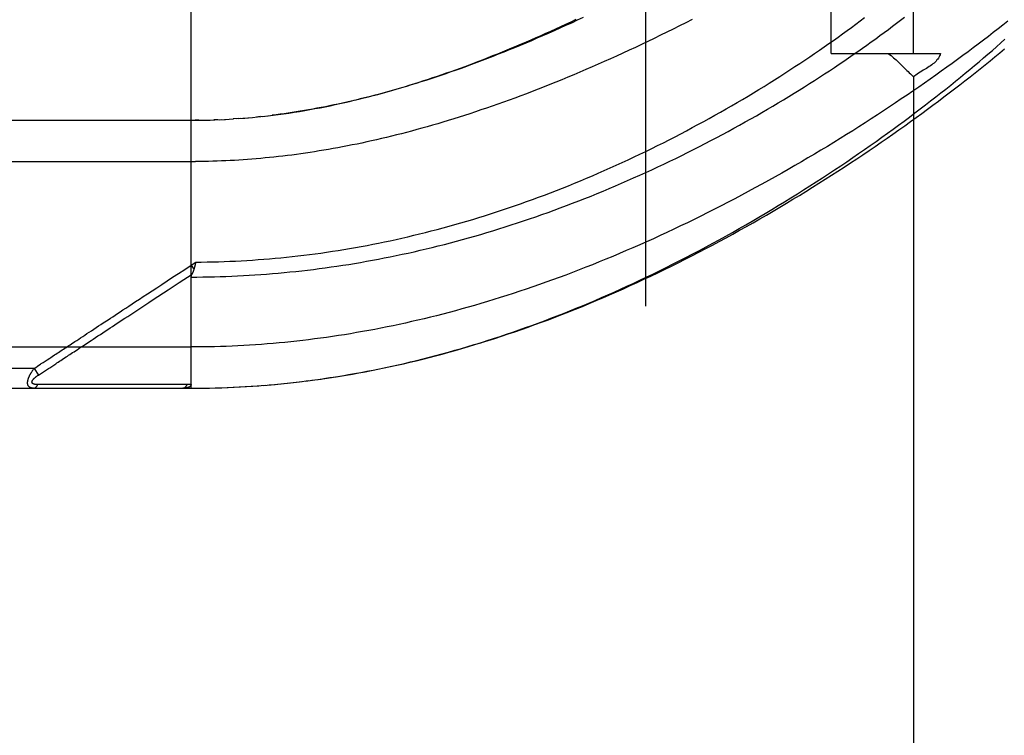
# Model space of a CAD drawing. Header units: inches. Extents: x 0 to 200, y 0 to 129.
# Tile 39 of 256: x 38.62 to 40.11, y 37.18 to 38.27. Entities that reach past the tile are written whole.
import ezdxf

# ---------------------------------------------------------------- set-up
doc = ezdxf.new("R2010")
doc.units = ezdxf.units.IN
doc.header["$LTSCALE"] = 11
doc.header["$MEASUREMENT"] = 0
doc.linetypes.add('HIDDEN', pattern=[0.2, 0.1, -0.1])
for name, color, linetype in [('DEFAULT_2', 8, 'HIDDEN'), ('LEFTHAND_DOOR_ASSEMBLY', 7, 'CONTINUOUS'), ('SUBPANEL', 7, 'CONTINUOUS')]:
    doc.layers.add(name, color=color, linetype=linetype)

msp = doc.modelspace()

# ---------------------------------------------------------------- linework, layer by layer
at = {"layer": 'DEFAULT_2', "color": 8, "linetype": 'HIDDEN'}
msp.add_line((39.5678, 35.6338), (39.5678, 92.7378), dxfattribs=at)
at = {"layer": 'LEFTHAND_DOOR_ASSEMBLY', "color": 8, "linetype": 'HIDDEN'}
for p, q in [((38.8781, 37.7096), (38.8781, 38.3743)), ((38.0043, 38.1158), (38.8781, 38.1158)), ((38.8896, 38.1159), (38.8838, 38.1158)), ((38.8923, 38.1159), (38.9011, 38.1161)), ((38.8995, 38.116), (38.9069, 38.1162)), ((38.9184, 38.1166), (38.9126, 38.1164)), ((38.9212, 38.1168), (38.93, 38.1172)), ((38.9283, 38.1171), (38.9358, 38.1175)), ((38.9354, 38.1175), (38.9424, 38.1179)), ((38.9494, 38.1184), (38.9416, 38.1179)), ((38.9533, 38.1187), (38.9475, 38.1183)), ((38.9494, 38.1184), (38.9592, 38.1192)), ((38.9565, 38.1189), (38.9651, 38.1197)), ((38.9828, 38.1214), (38.9769, 38.1208)), ((38.9863, 38.1218), (38.9948, 38.1227)), ((37.9743, 38.0533), (38.8846, 38.0533)), ((38.8781, 37.8963), (38.8849, 37.9009)), ((38.8849, 37.9009), (38.8842, 37.8978)), ((38.8781, 37.8963), (38.8822, 37.8901)), ((38.8839, 37.8966), (38.8836, 37.8953)), ((38.8842, 37.8978), (38.8839, 37.8966)), ((38.7133, 37.7735), (38.7261, 37.7819)), ((37.9743, 37.7721), (38.8781, 37.7721)), ((38.6397, 37.7396), (37.9743, 37.7396)), ((38.6397, 37.7396), (38.6423, 37.7412)), ((38.6397, 37.7396), (38.6463, 37.7295)), ((38.6423, 37.7412), (38.6447, 37.7428)), ((38.6447, 37.7428), (38.6471, 37.7444)), ((38.6538, 37.7344), (38.6617, 37.7396)), ((38.6617, 37.7396), (38.6633, 37.7407)), ((38.6633, 37.7407), (38.6725, 37.7467)), ((38.6463, 37.7295), (38.6538, 37.7344)), ((39.0332, 37.7182), (39.0466, 37.7198)), ((39.0424, 37.7193), (39.056, 37.721)), ((39.0516, 37.7204), (39.0655, 37.7222)), ((39.0608, 37.7216), (39.075, 37.7235)), ((39.0701, 37.7229), (39.0845, 37.7249)), ((38.0043, 37.7096), (38.8781, 37.7096)), ((38.6496, 37.7151), (38.6452, 37.715)), ((38.6585, 37.7151), (38.6496, 37.7151)), ((38.6903, 37.7151), (38.6585, 37.7151)), ((38.6954, 37.7152), (38.6903, 37.7151)), ((38.8594, 37.7152), (38.848, 37.7152)), ((38.872, 37.7152), (38.8594, 37.7152)), ((38.8781, 37.7096), (38.8873, 37.7096)), ((38.8871, 37.7096), (38.8966, 37.7097)), ((38.8962, 37.7097), (38.906, 37.7098)), ((38.9053, 37.7098), (38.9153, 37.7101)), ((38.9144, 37.71), (38.9246, 37.7103)), ((38.9235, 37.7103), (38.934, 37.7107)), ((38.9326, 37.7106), (38.9433, 37.7111)), ((38.9417, 37.711), (38.9526, 37.7116)), ((38.9508, 37.7115), (38.962, 37.7121)), ((38.9599, 37.712), (38.9714, 37.7127)), ((38.9691, 37.7125), (38.9807, 37.7134)), ((38.9782, 37.7132), (38.9901, 37.7141)), ((38.9873, 37.7139), (38.9995, 37.7149)), ((38.9995, 37.7149), (39.0089, 37.7157)), ((39.0148, 37.7163), (39.0277, 37.7176)), ((39.024, 37.7172), (39.0371, 37.7187))]:
    msp.add_line(p, q, dxfattribs=at)
for points in [[(38.8781, 37.8782), (38.8868, 37.8782), (38.8956, 37.8783), (38.9044, 37.8784), (38.9132, 37.8786), (38.922, 37.8789), (38.9308, 37.8792), (38.9396, 37.8795), (38.9484, 37.8799), (38.9572, 37.8803), (38.966, 37.8808), (38.9748, 37.8814), (38.9837, 37.882), (38.9925, 37.8826), (39.0013, 37.8833), (39.0102, 37.8841), (39.019, 37.8849), (39.0279, 37.8858), (39.0368, 37.8867), (39.0457, 37.8877), (39.0545, 37.8887), (39.0634, 37.8898), (39.0724, 37.8909), (39.0813, 37.8921), (39.0902, 37.8934), (39.0991, 37.8947), (39.1081, 37.896), (39.117, 37.8974), (39.126, 37.8989), (39.135, 37.9004), (39.144, 37.902), (39.153, 37.9036), (39.162, 37.9053), (39.171, 37.9071), (39.1801, 37.9089), (39.1892, 37.9107), (39.1982, 37.9126), (39.2073, 37.9146), (39.2164, 37.9166), (39.2255, 37.9187), (39.2346, 37.9209), (39.2438, 37.9231), (39.2529, 37.9254), (39.2621, 37.9277), (39.2713, 37.9301), (39.2804, 37.9325), (39.2896, 37.935), (39.2988, 37.9375), (39.3081, 37.9402), (39.3173, 37.9428), (39.3265, 37.9456), (39.3358, 37.9484), (39.345, 37.9512), (39.3543, 37.9541), (39.3636, 37.9571), (39.3729, 37.9601), (39.3822, 37.9632), (39.3915, 37.9664), (39.4008, 37.9696), (39.4101, 37.9728), (39.4194, 37.9761), (39.4287, 37.9795), (39.438, 37.983), (39.4473, 37.9864), (39.4567, 37.99), (39.466, 37.9936), (39.4753, 37.9972), (39.4846, 38.001), (39.4939, 38.0047), (39.5031, 38.0085), (39.5124, 38.0124), (39.5217, 38.0163), (39.5309, 38.0203), (39.5401, 38.0243), (39.5493, 38.0284), (39.5585, 38.0325), (39.5677, 38.0366), (39.5768, 38.0408), (39.586, 38.0451), (39.595, 38.0494), (39.6041, 38.0537), (39.6132, 38.0581), (39.6222, 38.0625), (39.6311, 38.067), (39.6401, 38.0714), (39.649, 38.076), (39.6578, 38.0805), (39.6666, 38.0851), (39.6754, 38.0897), (39.6842, 38.0944), (39.6928, 38.0991), (39.7015, 38.1038), (39.7101, 38.1085), (39.7186, 38.1133), (39.7271, 38.118), (39.7355, 38.1228), (39.7439, 38.1276), (39.7522, 38.1325), (39.7604, 38.1373), (39.7686, 38.1422), (39.7767, 38.147), (39.7847, 38.1519), (39.7927, 38.1568), (39.8006, 38.1617), (39.8084, 38.1666), (39.8162, 38.1715), (39.8239, 38.1764), (39.8315, 38.1813), (39.839, 38.1861), (39.8465, 38.191), (39.8538, 38.1959), (39.8611, 38.2008), (39.8683, 38.2057), (39.8755, 38.2106), (39.8825, 38.2154), (39.8895, 38.2203), (39.8963, 38.2251), (39.9031, 38.2299), (39.9098, 38.2347), (39.9165, 38.2395), (39.923, 38.2443), (39.9294, 38.249), (39.9358, 38.2537), (39.942, 38.2584), (39.9482, 38.2631), (39.9543, 38.2678), (39.9603, 38.2724)], [(38.8849, 37.9009), (38.8934, 37.9009), (38.902, 37.901), (38.9106, 37.9012), (38.9192, 37.9014), (38.9278, 37.9017), (38.9364, 37.9021), (38.945, 37.9024), (38.9536, 37.9029), (38.9622, 37.9034), (38.9708, 37.9039), (38.9795, 37.9045), (38.9881, 37.9052), (38.9967, 37.9059), (39.0054, 37.9066), (39.014, 37.9074), (39.0227, 37.9083), (39.0313, 37.9092), (39.04, 37.9102), (39.0487, 37.9112), (39.0574, 37.9123), (39.066, 37.9134), (39.0748, 37.9146), (39.0835, 37.9159), (39.0922, 37.9172), (39.1009, 37.9185), (39.1097, 37.92), (39.1184, 37.9214), (39.1272, 37.923), (39.136, 37.9245), (39.1448, 37.9262), (39.1536, 37.9279), (39.1624, 37.9296), (39.1712, 37.9314), (39.1801, 37.9333), (39.1889, 37.9352), (39.1978, 37.9372), (39.2067, 37.9393), (39.2156, 37.9414), (39.2245, 37.9435), (39.2334, 37.9457), (39.2423, 37.948), (39.2513, 37.9504), (39.2602, 37.9527), (39.2692, 37.9552), (39.2782, 37.9577), (39.2872, 37.9603), (39.2962, 37.9629), (39.3052, 37.9656), (39.3142, 37.9684), (39.3232, 37.9712), (39.3323, 37.974), (39.3413, 37.977), (39.3504, 37.98), (39.3594, 37.983), (39.3685, 37.9861), (39.3776, 37.9893), (39.3867, 37.9925), (39.3958, 37.9958), (39.4049, 37.9991), (39.414, 38.0025), (39.423, 38.006), (39.4321, 38.0095), (39.4412, 38.0131), (39.4503, 38.0167), (39.4594, 38.0204), (39.4685, 38.0241), (39.4776, 38.0279), (39.4867, 38.0318), (39.4957, 38.0357), (39.5048, 38.0397), (39.5138, 38.0437), (39.5229, 38.0477), (39.5319, 38.0518), (39.5409, 38.056), (39.5499, 38.0602), (39.5588, 38.0644), (39.5678, 38.0687), (39.5767, 38.0731), (39.5856, 38.0775), (39.5944, 38.0819), (39.6033, 38.0864), (39.6121, 38.0909), (39.6208, 38.0954), (39.6296, 38.1), (39.6383, 38.1047), (39.6469, 38.1093), (39.6556, 38.114), (39.6641, 38.1187), (39.6727, 38.1235), (39.6811, 38.1283), (39.6896, 38.1331), (39.698, 38.1379), (39.7063, 38.1427), (39.7146, 38.1476), (39.7228, 38.1525), (39.731, 38.1574), (39.7391, 38.1624), (39.7471, 38.1673), (39.7551, 38.1722), (39.763, 38.1772), (39.7709, 38.1822), (39.7787, 38.1872), (39.7864, 38.1922), (39.794, 38.1972), (39.8016, 38.2022), (39.8091, 38.2071), (39.8165, 38.2121), (39.8239, 38.2171), (39.8311, 38.2221), (39.8383, 38.2271), (39.8455, 38.2321), (39.8525, 38.2371), (39.8594, 38.242), (39.8663, 38.247), (39.8731, 38.2519), (39.8798, 38.2568), (39.8864, 38.2617), (39.8929, 38.2666), (39.8993, 38.2715)], [(40.1168, 38.266), (40.1096, 38.2603), (40.1023, 38.2546), (40.0949, 38.2489), (40.0875, 38.2431), (40.0799, 38.2373), (40.0722, 38.2315), (40.0645, 38.2257), (40.0566, 38.2198), (40.0487, 38.2139), (40.0406, 38.208), (40.0325, 38.2021), (40.0243, 38.1962), (40.016, 38.1902), (40.0076, 38.1842), (39.9991, 38.1782), (39.9905, 38.1722), (39.9819, 38.1662), (39.9731, 38.1602), (39.9643, 38.1542), (39.9554, 38.1482), (39.9465, 38.1422), (39.9374, 38.1361), (39.9283, 38.1301), (39.9191, 38.1241), (39.9098, 38.1181), (39.9005, 38.1121), (39.8911, 38.1061), (39.8816, 38.1001), (39.8721, 38.0941), (39.8625, 38.0882), (39.8529, 38.0823), (39.8432, 38.0763), (39.8334, 38.0705), (39.8236, 38.0646), (39.8137, 38.0588), (39.8038, 38.053), (39.7939, 38.0472), (39.7839, 38.0414), (39.7739, 38.0357), (39.7638, 38.0301), (39.7537, 38.0244), (39.7436, 38.0188), (39.7334, 38.0133), (39.7232, 38.0078), (39.713, 38.0023), (39.7028, 37.9969), (39.6925, 37.9916), (39.6823, 37.9863), (39.672, 37.981), (39.6617, 37.9758), (39.6514, 37.9707), (39.6411, 37.9656), (39.6308, 37.9606), (39.6204, 37.9556), (39.6101, 37.9507), (39.5998, 37.9458), (39.5895, 37.9411), (39.5792, 37.9363), (39.5689, 37.9317), (39.5586, 37.9271), (39.5483, 37.9226), (39.5381, 37.9182), (39.5278, 37.9138), (39.5176, 37.9095), (39.5073, 37.9052), (39.4971, 37.901), (39.487, 37.8969), (39.4768, 37.8929), (39.4667, 37.8889), (39.4565, 37.8851), (39.4464, 37.8812), (39.4364, 37.8775), (39.4263, 37.8738), (39.4163, 37.8702), (39.4063, 37.8667), (39.3964, 37.8632), (39.3864, 37.8598), (39.3765, 37.8565), (39.3666, 37.8532), (39.3568, 37.85), (39.347, 37.8469), (39.3372, 37.8439), (39.3274, 37.8409), (39.3177, 37.838), (39.308, 37.8351), (39.2983, 37.8324), (39.2886, 37.8297), (39.279, 37.827), (39.2694, 37.8245), (39.2599, 37.822), (39.2504, 37.8195), (39.2409, 37.8172), (39.2314, 37.8149), (39.2219, 37.8126), (39.2125, 37.8105), (39.2031, 37.8084), (39.1938, 37.8063), (39.1844, 37.8043), (39.1751, 37.8024), (39.1659, 37.8006), (39.1566, 37.7988), (39.1474, 37.797), (39.1381, 37.7954), (39.129, 37.7938), (39.1198, 37.7922), (39.1107, 37.7907), (39.1015, 37.7893), (39.0924, 37.7879), (39.0833, 37.7866), (39.0743, 37.7854), (39.0652, 37.7842), (39.0562, 37.783), (39.0472, 37.7819), (39.0382, 37.7809), (39.0292, 37.78), (39.0202, 37.779), (39.0113, 37.7782), (39.0024, 37.7774), (38.9934, 37.7767), (38.9845, 37.776), (38.9756, 37.7753), (38.9667, 37.7748), (38.9578, 37.7743), (38.9489, 37.7738), (38.9401, 37.7734)], [(38.9942, 38.1227), (39.0022, 38.1236), (39.0102, 38.1247), (39.0183, 38.1258), (39.0263, 38.1269), (39.0343, 38.1281), (39.0422, 38.1294), (39.0502, 38.1307), (39.058, 38.1321), (39.0658, 38.1335), (39.0736, 38.135), (39.0812, 38.1365), (39.0888, 38.138), (39.0962, 38.1396), (39.1036, 38.1412), (39.1109, 38.1428), (39.1182, 38.1445), (39.1254, 38.1462), (39.1326, 38.1479), (39.1398, 38.1497), (39.1469, 38.1515), (39.154, 38.1534), (39.1611, 38.1552), (39.1682, 38.1572), (39.1752, 38.1591), (39.1822, 38.1611), (39.1892, 38.1631), (39.1962, 38.1652), (39.2032, 38.1673), (39.2102, 38.1694), (39.2171, 38.1715), (39.224, 38.1737), (39.231, 38.176), (39.2379, 38.1782), (39.2448, 38.1805), (39.2517, 38.1828), (39.2587, 38.1852), (39.2656, 38.1876), (39.2726, 38.1901), (39.2795, 38.1926), (39.2865, 38.1951), (39.2935, 38.1976), (39.3005, 38.2002), (39.3076, 38.2029), (39.3146, 38.2056), (39.3217, 38.2083), (39.3288, 38.2111), (39.3359, 38.2139), (39.343, 38.2167), (39.3502, 38.2196), (39.3574, 38.2226), (39.3647, 38.2256), (39.3719, 38.2286), (39.3793, 38.2317), (39.3866, 38.2348), (39.3939, 38.238), (39.4013, 38.2412), (39.4088, 38.2445), (39.4162, 38.2479), (39.4238, 38.2512), (39.4313, 38.2547), (39.439, 38.2582), (39.4466, 38.2617), (39.4544, 38.2653), (39.4622, 38.269)], [(39.4725, 38.2717), (39.4636, 38.2675), (39.4548, 38.2634), (39.446, 38.2594), (39.4372, 38.2554), (39.4285, 38.2515), (39.4198, 38.2477), (39.4112, 38.2439), (39.4026, 38.2402), (39.3941, 38.2365), (39.3856, 38.2329), (39.3771, 38.2294), (39.3687, 38.2259), (39.3604, 38.2225), (39.3521, 38.2191), (39.3438, 38.2159), (39.3357, 38.2126), (39.3275, 38.2095), (39.3194, 38.2064), (39.3114, 38.2034), (39.3034, 38.2004), (39.2955, 38.1975), (39.2876, 38.1946), (39.2798, 38.1918), (39.272, 38.1891), (39.2643, 38.1865), (39.2566, 38.1839), (39.249, 38.1813), (39.2415, 38.1788), (39.234, 38.1764), (39.2265, 38.174), (39.2191, 38.1717), (39.2118, 38.1694), (39.2045, 38.1672), (39.1973, 38.1651), (39.1901, 38.163), (39.1829, 38.161), (39.1759, 38.159), (39.1688, 38.1571), (39.1618, 38.1552), (39.1549, 38.1533), (39.148, 38.1516), (39.1412, 38.1498), (39.1344, 38.1482), (39.1276, 38.1465), (39.1209, 38.145), (39.1143, 38.1434), (39.1076, 38.142), (39.1011, 38.1405), (39.0945, 38.1391), (39.088, 38.1378), (39.0816, 38.1365), (39.0752, 38.1352), (39.0688, 38.134), (39.0624, 38.1329), (39.0561, 38.1317), (39.0499, 38.1306), (39.0436, 38.1296), (39.0374, 38.1286), (39.0312, 38.1276), (39.0251, 38.1267)], [(39.6379, 38.2687), (39.6283, 38.2638), (39.6187, 38.2589), (39.6091, 38.2541), (39.5995, 38.2494), (39.59, 38.2447), (39.5804, 38.24), (39.5709, 38.2354), (39.5614, 38.2309), (39.5519, 38.2264), (39.5424, 38.222), (39.533, 38.2176), (39.5235, 38.2133), (39.5142, 38.2091), (39.5048, 38.2049), (39.4955, 38.2008), (39.4862, 38.1967), (39.4769, 38.1927), (39.4677, 38.1888), (39.4585, 38.1849), (39.4494, 38.1811), (39.4403, 38.1773), (39.4313, 38.1736), (39.4223, 38.17), (39.4133, 38.1665), (39.4044, 38.163), (39.3955, 38.1595), (39.3866, 38.1562), (39.3779, 38.1528), (39.3691, 38.1496), (39.3604, 38.1464), (39.3518, 38.1433), (39.3432, 38.1403), (39.3347, 38.1373), (39.3262, 38.1343), (39.3177, 38.1315), (39.3093, 38.1287), (39.301, 38.1259), (39.2927, 38.1232), (39.2844, 38.1206), (39.2763, 38.118), (39.2681, 38.1155), (39.26, 38.1131), (39.252, 38.1107), (39.244, 38.1084), (39.236, 38.1061), (39.2281, 38.1039), (39.2203, 38.1017), (39.2125, 38.0996), (39.2047, 38.0975), (39.197, 38.0955), (39.1893, 38.0936), (39.1817, 38.0917), (39.1741, 38.0899), (39.1666, 38.0881), (39.1591, 38.0863), (39.1517, 38.0847), (39.1443, 38.083), (39.1369, 38.0814), (39.1296, 38.0799), (39.1223, 38.0784), (39.115, 38.077), (39.1078, 38.0756), (39.1007, 38.0742), (39.0935, 38.0729), (39.0864, 38.0717), (39.0794, 38.0705), (39.0723, 38.0693), (39.0653, 38.0682), (39.0584, 38.0671), (39.0514, 38.0661), (39.0445, 38.0651), (39.0376, 38.0642), (39.0308, 38.0632)], [(39.0793, 37.7242), (39.0886, 37.7256), (39.0979, 37.727), (39.1072, 37.7285), (39.1165, 37.7301), (39.1259, 37.7317), (39.1352, 37.7334), (39.1446, 37.7352), (39.154, 37.737), (39.1635, 37.7389), (39.1729, 37.7408), (39.1824, 37.7429), (39.1918, 37.745), (39.2014, 37.7471), (39.2109, 37.7494), (39.2204, 37.7517), (39.23, 37.7541), (39.2396, 37.7565), (39.2492, 37.759), (39.2589, 37.7616), (39.2686, 37.7642), (39.2782, 37.767), (39.288, 37.7698), (39.2977, 37.7726), (39.3075, 37.7756), (39.3173, 37.7786), (39.3271, 37.7817), (39.3368, 37.7848), (39.3466, 37.788), (39.3563, 37.7913), (39.366, 37.7946), (39.3757, 37.7979), (39.3853, 37.8014), (39.395, 37.8048), (39.4046, 37.8083), (39.4141, 37.8119), (39.4237, 37.8156), (39.4333, 37.8192), (39.4429, 37.823), (39.4524, 37.8268), (39.462, 37.8307), (39.4716, 37.8346), (39.4812, 37.8387), (39.4908, 37.8427), (39.5004, 37.8469), (39.51, 37.8511), (39.5197, 37.8553), (39.5294, 37.8597), (39.5391, 37.8641), (39.5488, 37.8686), (39.5586, 37.8732), (39.5685, 37.8779), (39.5784, 37.8826), (39.5884, 37.8875), (39.5984, 37.8925), (39.6085, 37.8975), (39.6186, 37.9026), (39.6287, 37.9078), (39.6389, 37.9131), (39.649, 37.9184), (39.6591, 37.9238), (39.6692, 37.9293), (39.6793, 37.9348), (39.6894, 37.9403), (39.6994, 37.9459), (39.7094, 37.9516), (39.7194, 37.9573), (39.7293, 37.963), (39.7392, 37.9688), (39.749, 37.9746), (39.7589, 37.9805), (39.7686, 37.9864), (39.7784, 37.9923), (39.788, 37.9983), (39.7977, 38.0043), (39.8072, 38.0103), (39.8167, 38.0164), (39.8262, 38.0224), (39.8356, 38.0285), (39.8449, 38.0346), (39.8542, 38.0408), (39.8634, 38.0469), (39.8725, 38.053), (39.8816, 38.0592), (39.8906, 38.0654), (39.8995, 38.0715), (39.9083, 38.0777), (39.9171, 38.0839), (39.9257, 38.0901), (39.9343, 38.0962), (39.9428, 38.1024), (39.9512, 38.1086), (39.9596, 38.1147), (39.9678, 38.1208), (39.976, 38.127), (39.984, 38.1331), (39.992, 38.1392), (39.9999, 38.1452), (40.0077, 38.1513), (40.0154, 38.1573), (40.0229, 38.1633), (40.0304, 38.1693), (40.0378, 38.1753), (40.0452, 38.1812), (40.0524, 38.1871), (40.0595, 38.193), (40.0665, 38.1988), (40.0734, 38.2046), (40.0802, 38.2104), (40.0869, 38.2161), (40.0935, 38.2218), (40.1, 38.2275), (40.1064, 38.2331), (40.1127, 38.2387)], [(39.0845, 37.7249), (39.094, 37.7264), (39.1035, 37.7279), (39.1131, 37.7295), (39.1227, 37.7311), (39.1323, 37.7328), (39.1419, 37.7346), (39.1515, 37.7364), (39.1611, 37.7384), (39.1708, 37.7404), (39.1805, 37.7424), (39.1902, 37.7445), (39.1999, 37.7467), (39.2097, 37.749), (39.2195, 37.7513), (39.2293, 37.7538), (39.2391, 37.7562), (39.2489, 37.7588), (39.2588, 37.7614), (39.2687, 37.7641), (39.2786, 37.7669), (39.2886, 37.7697), (39.2986, 37.7727), (39.3085, 37.7757), (39.3186, 37.7787), (39.3286, 37.7819), (39.3387, 37.7851), (39.3487, 37.7884), (39.3589, 37.7918), (39.369, 37.7952), (39.3791, 37.7987), (39.3893, 37.8023), (39.3995, 37.806), (39.4097, 37.8097), (39.42, 37.8135), (39.4302, 37.8174), (39.4405, 37.8214), (39.4508, 37.8254), (39.4611, 37.8296), (39.4715, 37.8337), (39.4818, 37.838), (39.4922, 37.8424), (39.5025, 37.8468), (39.5129, 37.8513), (39.5233, 37.8558), (39.5337, 37.8604), (39.5441, 37.8651), (39.5545, 37.8699), (39.565, 37.8747), (39.5754, 37.8797), (39.5858, 37.8846), (39.5962, 37.8897), (39.6066, 37.8948), (39.617, 37.8999), (39.6274, 37.9052), (39.6378, 37.9105), (39.6482, 37.9158), (39.6586, 37.9212), (39.6689, 37.9267), (39.6792, 37.9322), (39.6895, 37.9378), (39.6998, 37.9434), (39.7101, 37.949), (39.7203, 37.9548), (39.7305, 37.9605), (39.7407, 37.9663), (39.7508, 37.9722), (39.7609, 37.9781), (39.771, 37.984), (39.781, 37.99), (39.7909, 37.996), (39.8009, 38.002), (39.8107, 38.0081), (39.8206, 38.0142), (39.8303, 38.0203), (39.8401, 38.0264), (39.8497, 38.0326), (39.8593, 38.0388), (39.8689, 38.045), (39.8783, 38.0512), (39.8877, 38.0574), (39.8971, 38.0637), (39.9064, 38.0699), (39.9156, 38.0762), (39.9247, 38.0825), (39.9338, 38.0887), (39.9427, 38.095), (39.9516, 38.1013), (39.9605, 38.1075), (39.9692, 38.1138), (39.9779, 38.12), (39.9865, 38.1263), (39.995, 38.1325), (40.0034, 38.1387), (40.0117, 38.145), (40.0199, 38.1512), (40.0281, 38.1574), (40.0362, 38.1635), (40.0441, 38.1697), (40.052, 38.1758), (40.0598, 38.1819), (40.0675, 38.188), (40.0751, 38.1941), (40.0827, 38.2001), (40.0901, 38.2061), (40.0974, 38.2121), (40.1047, 38.2181), (40.1118, 38.2241)], [(39.0251, 38.1267), (39.019, 38.1258), (39.0129, 38.125), (39.0068, 38.1242), (39.0008, 38.1234)], [(38.8781, 38.1158), (38.8852, 38.1158), (38.8953, 38.116)], [(38.9068, 38.1162), (38.914, 38.1165), (38.9242, 38.1169)], [(38.9637, 38.1195), (38.971, 38.1202), (38.9785, 38.1209), (38.9888, 38.122)], [(39.0308, 38.0632), (39.0239, 38.0624), (39.0171, 38.0616), (39.0104, 38.0608), (39.0036, 38.06), (38.9969, 38.0593), (38.9902, 38.0587), (38.9835, 38.0581), (38.9768, 38.0575), (38.9701, 38.0569), (38.9635, 38.0564), (38.9568, 38.056), (38.9502, 38.0555), (38.9436, 38.0551), (38.937, 38.0548), (38.9305, 38.0545), (38.9239, 38.0542), (38.9173, 38.054), (38.9108, 38.0538), (38.9042, 38.0536), (38.8977, 38.0535), (38.8911, 38.0534), (38.8846, 38.0533)], [(38.7447, 37.8086), (38.7518, 37.8133), (38.7554, 37.8157), (38.759, 37.818), (38.7626, 37.8204), (38.7664, 37.8229), (38.7703, 37.8255), (38.7745, 37.8282), (38.7788, 37.8311), (38.7835, 37.8341), (38.7884, 37.8374), (38.7937, 37.8409), (38.7994, 37.8446), (38.8054, 37.8486), (38.8119, 37.8528), (38.8186, 37.8573), (38.8258, 37.862), (38.8334, 37.8669), (38.8414, 37.8722), (38.8498, 37.8778), (38.8588, 37.8836), (38.8682, 37.8898), (38.8781, 37.8963)], [(38.8822, 37.8901), (38.882, 37.8895), (38.8818, 37.8889), (38.8816, 37.8883), (38.8814, 37.8878), (38.8812, 37.8872), (38.881, 37.8867), (38.8808, 37.8861), (38.8806, 37.8856), (38.8804, 37.8851), (38.8802, 37.8846), (38.88, 37.884), (38.8797, 37.8835), (38.8795, 37.8831)], [(38.8836, 37.8953), (38.8833, 37.8941), (38.8831, 37.8935), (38.883, 37.8929), (38.8828, 37.8924), (38.8827, 37.8918), (38.8825, 37.8912), (38.8823, 37.8906), (38.8822, 37.8901)], [(38.8429, 37.8587), (38.86, 37.8699), (38.8793, 37.8826)], [(38.8781, 37.8782), (38.8781, 37.8784), (38.8781, 37.8786), (38.8781, 37.8788), (38.8781, 37.8791), (38.8781, 37.8793), (38.8782, 37.8795), (38.8782, 37.8797), (38.8783, 37.8799), (38.8783, 37.8801), (38.8784, 37.8803), (38.8784, 37.8806), (38.8785, 37.8808), (38.8786, 37.881), (38.8787, 37.8812), (38.8787, 37.8814), (38.8788, 37.8817), (38.8789, 37.8819), (38.879, 37.8821), (38.8792, 37.8823), (38.8795, 37.8831)], [(38.8017, 37.8316), (38.8076, 37.8355), (38.8139, 37.8396), (38.8205, 37.844), (38.8429, 37.8587)], [(38.7261, 37.7819), (38.7295, 37.7841), (38.733, 37.7865), (38.7366, 37.7888), (38.7403, 37.7912), (38.744, 37.7936), (38.7476, 37.7961), (38.7513, 37.7985), (38.755, 37.8009), (38.7586, 37.8033), (38.7622, 37.8057), (38.7659, 37.8081), (38.7697, 37.8105), (38.7735, 37.8131), (38.7775, 37.8157), (38.7818, 37.8185), (38.7863, 37.8215), (38.7911, 37.8246), (38.8017, 37.8316)], [(38.6966, 37.777), (38.7017, 37.7803), (38.7044, 37.7821), (38.7073, 37.784), (38.7103, 37.786), (38.7134, 37.7881), (38.7166, 37.7902), (38.7199, 37.7923), (38.7233, 37.7946), (38.7268, 37.7968), (38.7303, 37.7992), (38.7339, 37.8015), (38.7375, 37.8039), (38.7411, 37.8063), (38.7447, 37.8086)], [(38.667, 37.7575), (38.6708, 37.76), (38.6727, 37.7613), (38.6747, 37.7626), (38.6766, 37.7638), (38.6785, 37.7651)], [(38.6785, 37.7651), (38.6824, 37.7677), (38.6843, 37.7689), (38.6863, 37.7702), (38.6882, 37.7715), (38.6902, 37.7728), (38.6922, 37.7741), (38.6944, 37.7755), (38.6966, 37.777)], [(38.6882, 37.757), (38.6901, 37.7583), (38.6921, 37.7596), (38.6941, 37.7609), (38.6961, 37.7622), (38.6981, 37.7635), (38.7003, 37.7649), (38.7025, 37.7664), (38.705, 37.768), (38.7076, 37.7697), (38.7103, 37.7716), (38.7133, 37.7735)], [(38.9401, 37.7734), (38.9312, 37.773), (38.9223, 37.7727), (38.9135, 37.7725), (38.9046, 37.7723), (38.8958, 37.7722), (38.8869, 37.7721), (38.8781, 37.7721)], [(38.6547, 37.7494), (38.6579, 37.7515), (38.6596, 37.7527)], [(38.6596, 37.7527), (38.6633, 37.7551), (38.6652, 37.7563), (38.667, 37.7575)], [(38.6725, 37.7467), (38.6744, 37.748), (38.6763, 37.7492), (38.6783, 37.7505), (38.6803, 37.7518), (38.6822, 37.7531), (38.6842, 37.7544), (38.6882, 37.757)], [(38.6386, 37.7096), (38.6381, 37.7096), (38.6377, 37.7096), (38.6373, 37.7096), (38.6369, 37.7096), (38.6365, 37.7097), (38.6362, 37.7098), (38.6358, 37.7098), (38.6355, 37.7099), (38.6352, 37.71), (38.6349, 37.7101), (38.6346, 37.7102), (38.6344, 37.7103), (38.6341, 37.7104), (38.6339, 37.7105), (38.6336, 37.7106), (38.6334, 37.7108), (38.6332, 37.7109), (38.633, 37.711), (38.6328, 37.7112), (38.6326, 37.7113), (38.6324, 37.7114), (38.6322, 37.7116), (38.6321, 37.7118), (38.6319, 37.7119), (38.6318, 37.7121), (38.6316, 37.7122), (38.6315, 37.7124), (38.6313, 37.7126), (38.6312, 37.7128), (38.6311, 37.7129), (38.631, 37.7131), (38.6309, 37.7133), (38.6308, 37.7135), (38.6307, 37.7137), (38.6306, 37.7139), (38.6305, 37.7141), (38.6304, 37.7143), (38.6304, 37.7145), (38.6303, 37.7147), (38.6302, 37.7149), (38.6302, 37.7152), (38.6301, 37.7154), (38.6301, 37.7156), (38.63, 37.7158), (38.63, 37.7161), (38.6299, 37.7163), (38.6299, 37.7166), (38.6299, 37.7168), (38.6299, 37.7171), (38.6299, 37.7173), (38.6299, 37.7176), (38.6299, 37.7178), (38.6299, 37.7181), (38.6299, 37.7184), (38.6299, 37.7187), (38.6299, 37.7189), (38.6299, 37.7192), (38.63, 37.7195), (38.63, 37.7198), (38.63, 37.7201), (38.6301, 37.7204), (38.6301, 37.7207), (38.6302, 37.721), (38.6303, 37.7213), (38.6303, 37.7217), (38.6304, 37.722), (38.6305, 37.7223), (38.6306, 37.7226), (38.6307, 37.723), (38.6308, 37.7233), (38.6309, 37.7237), (38.631, 37.724), (38.6311, 37.7244), (38.6312, 37.7247), (38.6314, 37.7251), (38.6315, 37.7255), (38.6317, 37.7259), (38.6318, 37.7263), (38.632, 37.7266), (38.6322, 37.727), (38.6323, 37.7274), (38.6325, 37.7279), (38.6327, 37.7283), (38.6329, 37.7287), (38.6331, 37.7291), (38.6334, 37.7296), (38.6336, 37.73), (38.6338, 37.7305), (38.6341, 37.731), (38.6344, 37.7315), (38.6347, 37.732), (38.6349, 37.7325), (38.6353, 37.733), (38.6356, 37.7335), (38.6359, 37.734), (38.6363, 37.7346), (38.6366, 37.7352), (38.637, 37.7358), (38.6374, 37.7364), (38.6379, 37.737), (38.6383, 37.7376), (38.6388, 37.7382), (38.6392, 37.7389), (38.6397, 37.7396)], [(38.6471, 37.7444), (38.6494, 37.7459), (38.6506, 37.7468)], [(38.6506, 37.7468), (38.6533, 37.7485), (38.6547, 37.7494)], [(38.6452, 37.715), (38.6447, 37.715), (38.6443, 37.715), (38.6439, 37.715), (38.6435, 37.7151), (38.6432, 37.7151), (38.6428, 37.7151), (38.6425, 37.7151), (38.6421, 37.7152), (38.6418, 37.7152), (38.6415, 37.7153), (38.6412, 37.7153), (38.641, 37.7154), (38.6407, 37.7154), (38.6405, 37.7155), (38.6402, 37.7155), (38.64, 37.7156), (38.6398, 37.7156), (38.6396, 37.7157), (38.6394, 37.7158), (38.6392, 37.7158), (38.639, 37.7159), (38.6388, 37.716), (38.6387, 37.716), (38.6385, 37.7161), (38.6384, 37.7162), (38.6382, 37.7163), (38.6381, 37.7163), (38.6379, 37.7164), (38.6378, 37.7165), (38.6377, 37.7166), (38.6376, 37.7167), (38.6375, 37.7168), (38.6374, 37.7169), (38.6373, 37.717), (38.6372, 37.717), (38.6371, 37.7171), (38.637, 37.7172), (38.6369, 37.7173), (38.6369, 37.7174), (38.6368, 37.7175), (38.6367, 37.7176), (38.6367, 37.7178), (38.6366, 37.7179), (38.6366, 37.718), (38.6366, 37.7181), (38.6365, 37.7182), (38.6365, 37.7183), (38.6365, 37.7184), (38.6365, 37.7186), (38.6364, 37.7187), (38.6364, 37.7188), (38.6364, 37.7189), (38.6364, 37.7191), (38.6364, 37.7192), (38.6365, 37.7193), (38.6365, 37.7194), (38.6365, 37.7196), (38.6365, 37.7197), (38.6366, 37.7199), (38.6366, 37.72), (38.6367, 37.7202), (38.6367, 37.7203), (38.6368, 37.7204), (38.6368, 37.7206), (38.6369, 37.7208), (38.637, 37.7209), (38.6371, 37.7211), (38.6372, 37.7212), (38.6373, 37.7214), (38.6374, 37.7216), (38.6375, 37.7217), (38.6376, 37.7219), (38.6377, 37.7221), (38.6378, 37.7222), (38.638, 37.7224), (38.6381, 37.7226), (38.6383, 37.7228), (38.6384, 37.723), (38.6386, 37.7232), (38.6387, 37.7234), (38.6389, 37.7236), (38.6391, 37.7238), (38.6393, 37.724), (38.6395, 37.7242), (38.6397, 37.7244), (38.64, 37.7246), (38.6402, 37.7248), (38.6404, 37.7251), (38.6407, 37.7253), (38.641, 37.7255), (38.6413, 37.7258), (38.6415, 37.726), (38.6419, 37.7263), (38.6422, 37.7265), (38.6425, 37.7268), (38.6429, 37.7271), (38.6432, 37.7274), (38.6436, 37.7277), (38.644, 37.728), (38.6445, 37.7283), (38.6449, 37.7286), (38.6454, 37.7289), (38.6459, 37.7292), (38.6463, 37.7295)], [(38.6386, 37.7096), (38.6388, 37.7096), (38.639, 37.7096), (38.6392, 37.7096), (38.6394, 37.7096), (38.6397, 37.7097), (38.6399, 37.7097), (38.6401, 37.7098), (38.6403, 37.7099), (38.6405, 37.71), (38.6408, 37.7101), (38.641, 37.7102), (38.6412, 37.7103), (38.6414, 37.7104), (38.6416, 37.7105), (38.6418, 37.7107), (38.642, 37.7108), (38.6422, 37.711), (38.6424, 37.7112), (38.6426, 37.7113), (38.6428, 37.7115), (38.643, 37.7117), (38.6432, 37.7119), (38.6434, 37.7121), (38.6436, 37.7124), (38.6437, 37.7126), (38.6439, 37.7128), (38.6441, 37.7131), (38.6443, 37.7133), (38.6444, 37.7136), (38.6446, 37.7139), (38.6447, 37.7142), (38.6449, 37.7144), (38.645, 37.7147), (38.6452, 37.715)], [(38.7396, 37.7152), (38.7368, 37.7152), (38.7342, 37.7152), (38.7316, 37.7152), (38.729, 37.7152), (38.7264, 37.7152), (38.7238, 37.7152), (38.6954, 37.7152)], [(38.7699, 37.7152), (38.7661, 37.7152), (38.7623, 37.7152), (38.7587, 37.7152), (38.7551, 37.7152), (38.7517, 37.7152), (38.7485, 37.7152), (38.7454, 37.7152), (38.7396, 37.7152)], [(38.848, 37.7152), (38.8426, 37.7152), (38.8375, 37.7152), (38.8325, 37.7152), (38.8276, 37.7152), (38.8227, 37.7152), (38.818, 37.7152), (38.8134, 37.7152), (38.809, 37.7152), (38.8047, 37.7152), (38.8006, 37.7152), (38.7966, 37.7152), (38.7927, 37.7152), (38.7889, 37.7152), (38.7851, 37.7152), (38.7813, 37.7152), (38.7775, 37.7152), (38.7699, 37.7152)], [(38.8781, 37.7154), (38.8781, 37.7152), (38.878, 37.7151), (38.878, 37.7149), (38.878, 37.7148), (38.878, 37.7146), (38.8779, 37.7145), (38.8779, 37.7143), (38.8779, 37.7142), (38.8778, 37.714), (38.8777, 37.7139), (38.8777, 37.7138), (38.8776, 37.7136), (38.8775, 37.7135), (38.8775, 37.7134), (38.8774, 37.7132), (38.8773, 37.7131), (38.8772, 37.713), (38.8771, 37.7129), (38.877, 37.7127), (38.8768, 37.7126), (38.8767, 37.7125), (38.8766, 37.7124), (38.8764, 37.7123), (38.8763, 37.7121), (38.8761, 37.712), (38.876, 37.7119), (38.8758, 37.7118), (38.8756, 37.7117), (38.8754, 37.7116), (38.8752, 37.7115), (38.875, 37.7113), (38.8748, 37.7112), (38.8746, 37.7111), (38.8743, 37.711), (38.8741, 37.7109), (38.8738, 37.7108), (38.8735, 37.7107), (38.8733, 37.7106), (38.8729, 37.7105), (38.8726, 37.7104), (38.8723, 37.7103), (38.872, 37.7102), (38.8716, 37.7102), (38.8712, 37.7101), (38.8708, 37.71), (38.8704, 37.7099), (38.87, 37.7099), (38.8695, 37.7098), (38.8691, 37.7098), (38.8686, 37.7097), (38.8681, 37.7097), (38.8676, 37.7096), (38.8671, 37.7096), (38.8665, 37.7096), (38.8659, 37.7096), (38.8653, 37.7096)], [(38.8653, 37.7096), (38.8656, 37.7096), (38.8658, 37.7096), (38.866, 37.7096), (38.8662, 37.7096), (38.8665, 37.7097), (38.8667, 37.7097), (38.8669, 37.7098), (38.8671, 37.7099), (38.8674, 37.71), (38.8676, 37.7101), (38.8678, 37.7102), (38.868, 37.7103), (38.8682, 37.7104), (38.8684, 37.7106), (38.8686, 37.7107), (38.8688, 37.7109), (38.8691, 37.711), (38.8693, 37.7112), (38.8695, 37.7114), (38.8697, 37.7116), (38.8698, 37.7118), (38.87, 37.712), (38.8702, 37.7122), (38.8704, 37.7125), (38.8706, 37.7127), (38.8708, 37.713), (38.8709, 37.7132), (38.8711, 37.7135), (38.8713, 37.7138), (38.8714, 37.714), (38.8716, 37.7143), (38.8717, 37.7146), (38.8719, 37.7149), (38.872, 37.7152)], [(38.8781, 37.7154), (38.8771, 37.7153), (38.8761, 37.7153), (38.8751, 37.7153), (38.8741, 37.7152), (38.8731, 37.7152), (38.872, 37.7152)], [(38.9965, 37.7146), (39.0056, 37.7154), (39.0183, 37.7167)]]:
    msp.add_lwpolyline(points, dxfattribs=at)
at = {"layer": 'SUBPANEL', "color": 8, "linetype": 'HIDDEN'}
for p, q in [((39.8491, 38.2171), (39.8491, 90.1546)), ((39.9741, 38.2171), (39.9741, 90.1546)), ((39.8491, 38.2171), (39.9355, 38.2171)), ((39.9355, 38.2171), (40.0149, 38.2171)), ((39.9554, 38.2), (39.9618, 38.1935)), ((39.9741, 38.1817), (39.9741, 36.5921))]:
    msp.add_line(p, q, dxfattribs=at)
for points in [[(39.9355, 38.2171), (39.9377, 38.2155), (39.9398, 38.2139), (39.9418, 38.2123), (39.9438, 38.2108), (39.9456, 38.2092), (39.9474, 38.2076), (39.9491, 38.2061), (39.9507, 38.2046), (39.9523, 38.2031), (39.9538, 38.2016), (39.9554, 38.2)], [(40.0149, 38.2171), (40.0143, 38.2153), (40.0135, 38.2136), (40.0127, 38.2119), (40.0117, 38.2103), (40.0107, 38.2088), (40.0095, 38.2073), (40.0081, 38.2057), (40.0066, 38.2042), (40.005, 38.2027), (40.0033, 38.2013), (40.0015, 38.2), (39.9997, 38.1986), (39.9977, 38.1973), (39.9955, 38.196), (39.9934, 38.1946)], [(39.9618, 38.1935), (39.9637, 38.1916), (39.9656, 38.1898), (39.9674, 38.188), (39.9692, 38.1862), (39.971, 38.1846), (39.9726, 38.1831), (39.9741, 38.1817)], [(39.9934, 38.1946), (39.9888, 38.1919), (39.9864, 38.1904), (39.984, 38.189), (39.9817, 38.1875), (39.9796, 38.186), (39.9776, 38.1845), (39.9757, 38.1831), (39.9741, 38.1817)]]:
    msp.add_lwpolyline(points, dxfattribs=at)

doc.saveas('drawing.dxf')
